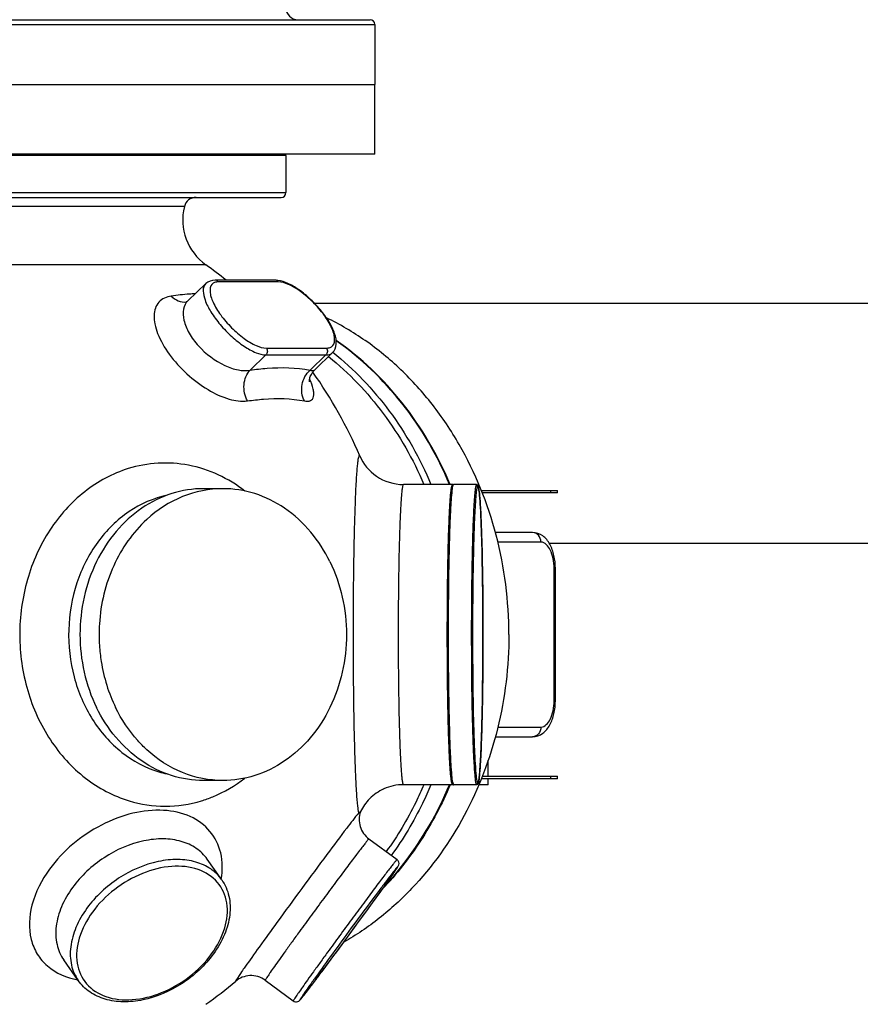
# Model space of a CAD drawing. Header units: metres. Extents: x 70279.8 to 70377.7, y 409251.8 to 409331.5.
# Tile 77 of 244: x 70311.607 to 70311.957, y 409309.406 to 409309.816. Entities that reach past the tile are written whole.
import ezdxf

# ---------------------------------------------------------------- set-up
doc = ezdxf.new("R2010")
doc.units = ezdxf.units.M
doc.layers.add('02___PRT_ALL_AXES', color=7, linetype='Continuous')
doc.layers.add('1_AXES', color=7, linetype='Continuous')

# ---------------------------------------------------------------- blocks, each defined once
blk = doc.blocks.new('PASS UNIT_20170322')
at = {"linetype": 'Continuous'}
for p, q in [((983.5, 748.38), (983.5, 1108.38)), ((1012.5, 1108.38), (1012.5, 748.38)), ((983, 785.38), (983, 1071.38)), ((967.5, 993.82), (967.5, 785.38)), ((965.5, 983.8), (965.5, 787.38)), ((937.43, 818.71), (937.43, 967.78)), ((961.71, 827.68), (961.71, 963.57)), ((639.46, 871.87), (648.04, 877.9)), ((639.75, 872.12), (639.74, 872.07)), ((831.44, 843.34), (831.41, 843.37)), ((922.43, 826.24), (929.64, 818.8)), ((681.4, 812.12), (689.98, 818.15)), ((722.75, 811.69), (722.75, 819.64)), ((844.25, 811.69), (844.25, 819.64)), ((930.35, 788.57), (930.35, 813.57)), ((931.06, 789.9), (931.06, 814.9)), ((899.95, 793.75), (893.61, 800.29)), ((639.59, 794.02), (631.01, 782.32)), ((899.95, 793.75), (899.95, 768.75)), ((902.77, 793.53), (902.77, 768.53)), ((983, 785.38), (967.5, 785.38)), ((899.95, 768.75), (893.61, 775.29)), ((893.7, 773.4), (900.91, 765.96)), ((921.5, 773.54), (921.5, 407.51)), ((709.3, 755.1), (709.73, 754.42)), ((698.44, 750.82), (689.85, 739.12)), ((983.5, 748.38), (1012.5, 748.38)), ((719.22, 744.7), (719.23, 744.68)), ((721, 716.01), (721, 736.47)), ((846, 716.01), (846, 736.47)), ((721, 706.02), (721, 715.51)), ((721.19, 715.68), (721.12, 715.64)), ((845.67, 715.73), (845.86, 715.66)), ((846, 706.02), (846, 715.51)), ((723.5, 672.35), (723.5, 703.97)), ((724.5, 703.57), (724.5, 672.35)), ((842.5, 672.35), (842.5, 703.57)), ((843.5, 703.97), (843.5, 672.35)), ((741, 698.14), (741, 682.69)), ((745, 697.11), (745, 679.23)), ((822, 679.23), (822, 697.11)), ((826, 682.69), (826, 698.14)), ((723.5, 675.03), (724.5, 675.03)), ((723.5, 672.35), (724.5, 672.35)), ((756, 673.73), (756, 673.19)), ((756, 673.73), (811, 673.73)), ((756, 673.19), (811, 673.19)), ((811, 673.73), (811, 673.19)), ((821.5, 675.75), (821.5, 491.38)), ((842.5, 675.03), (843.5, 675.03)), ((842.5, 672.35), (843.5, 672.35))]:
    blk.add_line(p, q, dxfattribs=at)
for points in [[(922.43, 826.24), (922.29, 826.39), (922.15, 826.57), (922.05, 826.74), (922, 826.85), (921.98, 826.9)], [(888.9, 775.62), (888.84, 775.61), (888.77, 775.6), (888.76, 775.6), (888.8, 775.6), (888.89, 775.6), (889.04, 775.61), (889.24, 775.6), (889.49, 775.58), (889.79, 775.54), (890.13, 775.47), (890.51, 775.37), (890.93, 775.23), (891.38, 775.04), (891.85, 774.81), (892.35, 774.51), (892.85, 774.16), (893.35, 773.74), (893.7, 773.4)]]:
    blk.add_lwpolyline(points, dxfattribs=at)
for centre, radius, start, end in [((783.5, 791.56), 71.65, 86.4078, 93.5869), ((768.1, 825.64), 43.62, 163.1478, 167.7293), ((956.16, 805.36), 23, 76.041, 144.5305), ((928.51, 827.65), 6.57, 186.5242, 186.9255), ((960.5, 822.83), 5, 0, 76.041), ((783.5, 928.38), 189, 215.4695, 220.2297), ((783.5, 928.38), 189, 321.3381, 324.5305), ((967.5, 787.38), 2, 180, 270), ((983, 785.88), 0.5, 270, 345), ((783.5, 928.38), 189, 293.1686, 305.3313), ((706.55, 745.23), 9.66, 70.3788, 71.0198), ((721.63, 716.03), 0.638, 210.6513, 218.126), ((721.67, 714.59), 1.19, 112.9626, 113.9652), ((845.53, 715.03), 0.709, 60.794, 62.5854), ((845.37, 716.03), 0.638, 322.0867, 329.3461), ((842.8, 714.02), 9.05, 281.1862, 281.8661), ((842.53, 715.88), 10.94, 280.7278, 281.191), ((842.94, 713.85), 8.87, 281.1635, 282.5149)]:
    blk.add_arc(centre, radius, start, end, dxfattribs=at)
for points, knots in [([(852.59, 851.08), (850.56, 857.6), (843.73, 870.27), (827.34, 884.86), (806.47, 894.17), (783.28, 897.32), (760.12, 894.05), (739.31, 884.64), (723.02, 869.96), (716.28, 857.26), (714.31, 850.73)], [0, 0, 0, 0, 0.116383, 0.238959, 0.367704, 0.500177, 0.632613, 0.761261, 0.883713, 1, 1, 1, 1]), ([(685.86, 883.83), (681.36, 887.1), (672.01, 892.02), (658.91, 892.78), (650.34, 889.24), (643.39, 883.34), (640.59, 876.67), (639.75, 872.12)], [0, 0, 0, 0, 0.288, 0.53476, 0.648248, 0.760609, 1, 1, 1, 1]), ([(678.18, 874.28), (675.69, 876.09), (670.57, 879.07), (662.4, 881.42), (654.59, 881.23), (649.97, 879.25), (648.04, 877.9)], [0, 0, 0, 0, 0.285971, 0.546351, 0.781333, 1, 1, 1, 1]), ([(681.69, 812.31), (685.28, 811.71), (692.48, 811.69), (702.2, 816.41), (708.58, 825.31), (710.98, 836.8), (709.56, 849.63), (702.98, 866.92), (693.51, 878.27), (685.86, 883.83)], [0, 0, 0, 0, 0.11153, 0.214253, 0.319092, 0.435597, 0.566833, 0.709727, 1, 1, 1, 1]), ([(669.6, 868.26), (667.11, 870.06), (661.99, 873.05), (653.82, 875.39), (646, 875.2), (641.38, 873.22), (639.46, 871.87)], [0, 0, 0, 0, 0.285971, 0.546351, 0.781333, 1, 1, 1, 1]), ([(689.98, 818.15), (691.74, 819.38), (694.91, 822.65), (697.78, 829.09), (698.75, 836.65), (697.51, 847.88), (691.44, 861.71), (683.07, 870.73), (678.18, 874.28)], [0, 0, 0, 0, 0.098986, 0.204275, 0.319757, 0.446173, 0.721371, 1, 1, 1, 1]), ([(841.52, 834.91), (840.3, 840.52), (835.41, 851.63), (822.36, 864.75), (805.1, 873.42), (785.55, 876.79), (765.78, 874.56), (747.89, 866.92), (733.84, 854.63), (728.03, 843.84), (726.35, 838.29)], [0, 0, 0, 0, 0.115621, 0.237268, 0.365475, 0.497996, 0.630948, 0.760294, 0.883342, 1, 1, 1, 1]), ([(650.59, 815.56), (645.74, 819.08), (637.46, 828.02), (631.48, 841.77), (630.3, 852.98), (631.34, 860.62), (634.33, 867.21), (637.62, 870.58), (639.46, 871.87)], [0, 0, 0, 0, 0.275102, 0.546894, 0.672733, 0.789085, 0.897018, 1, 1, 1, 1]), ([(667.91, 865.99), (664.65, 868.35), (657.89, 871.97), (646.96, 873.26), (637.42, 869.1), (631.86, 860.15), (630.89, 848.81), (635.03, 832.51), (643.47, 821.51), (650.58, 816.34)], [0, 0, 0, 0, 0.131909, 0.246442, 0.348931, 0.454242, 0.574794, 0.711964, 1, 1, 1, 1]), ([(844.25, 819.64), (844.25, 824.14), (842.81, 833.3), (836.56, 845.94), (826.7, 856.7), (809.57, 867.72), (783.52, 873.49), (762.45, 868.82), (753.12, 864.26)], [0, 0, 0, 0, 0.113373, 0.229557, 0.350454, 0.476575, 0.738287, 1, 1, 1, 1]), ([(650.58, 816.34), (653.84, 813.98), (660.6, 810.36), (671.53, 809.07), (681.07, 813.23), (686.63, 822.18), (687.6, 833.52), (683.46, 849.82), (675.02, 860.82), (667.91, 865.99)], [0, 0, 0, 0, 0.131909, 0.246442, 0.348931, 0.454242, 0.574794, 0.711964, 1, 1, 1, 1]), ([(681.4, 812.12), (683.16, 813.35), (686.32, 816.62), (689.19, 823.06), (690.17, 830.62), (688.92, 841.85), (682.85, 855.68), (674.49, 864.7), (669.6, 868.26)], [0, 0, 0, 0, 0.098986, 0.204275, 0.319757, 0.446173, 0.721371, 1, 1, 1, 1]), ([(722.75, 819.64), (722.75, 824.14), (724.2, 833.31), (732.62, 850.39), (744.4, 859.98), (753.12, 864.26)], [0, 0, 0, 0, 0.238923, 0.48377, 1, 1, 1, 1]), ([(779.02, 863.07), (776.75, 862.93), (767.85, 861.95), (759.13, 859.25), (753.12, 856.31)], [0, 0, 0, 0, 0.253599, 1, 1, 1, 1]), ([(831.41, 843.37), (826.07, 849.17), (812.39, 858.72), (796.27, 862.55), (787.99, 863.07)], [0, 0, 0, 0, 0.487276, 1, 1, 1, 1]), ([(735.56, 843.34), (736.77, 844.66), (741.98, 849.79), (748.17, 853.88), (753.12, 856.31)], [0, 0, 0, 0, 0.24479, 1, 1, 1, 1]), ([(843.27, 802.48), (848.53, 809.29), (856.15, 825.29), (855.07, 843.07), (852.59, 851.08)], [0, 0, 0, 0, 0.506121, 1, 1, 1, 1]), ([(722.75, 811.69), (722.75, 817.38), (725.09, 829.06), (731.58, 839), (735.56, 843.34)], [0, 0, 0, 0, 0.490719, 1, 1, 1, 1]), ([(844.25, 811.69), (844.25, 817.38), (841.91, 829.06), (835.43, 838.99), (831.44, 843.34)], [0, 0, 0, 0, 0.490721, 1, 1, 1, 1]), ([(924.45, 833.17), (924.18, 835.07), (922.48, 839.04), (917.13, 840.59), (912.62, 840.08), (906.97, 838.34), (899.71, 834.04), (891.82, 826.88), (885.41, 818.39), (881.36, 809.84), (880.45, 803.95), (880.8, 801.44)], [0, 0, 0, 0, 0.084068, 0.169227, 0.222033, 0.283001, 0.426479, 0.587533, 0.747699, 0.88905, 1, 1, 1, 1]), ([(924.45, 833.17), (923.59, 832.34), (922.21, 830.39), (921.86, 828.01), (921.99, 826.9)], [0, 0, 0, 0, 0.517849, 1, 1, 1, 1]), ([(925.37, 823.2), (925.34, 824), (925.16, 827.33), (924.81, 830.65), (924.45, 833.17)], [0, 0, 0, 0, 0.238924, 1, 1, 1, 1]), ([(922.43, 826.24), (921.53, 827.16), (918.81, 828.5), (913.94, 828.05), (908.68, 825.77), (901.7, 820.54), (896.22, 813.37), (893.48, 805.62), (893.29, 801.9), (893.61, 800.29)], [0, 0, 0, 0, 0.08494, 0.187172, 0.313751, 0.459714, 0.760545, 0.891949, 1, 1, 1, 1]), ([(714.31, 820.59), (714.79, 818.97), (717.08, 812.53), (720.59, 806.54), (723.73, 802.47)], [0, 0, 0, 0, 0.246569, 1, 1, 1, 1]), ([(929.64, 818.8), (928.06, 820.42), (922.84, 819.45), (917.59, 816.6), (912.35, 812.78), (907.56, 808.13), (903.57, 803.12), (900.88, 798.36), (899.95, 795.14), (899.95, 793.75)], [0, 0, 0, 0, 0.160459, 0.29242, 0.448089, 0.6123, 0.768304, 0.900872, 1, 1, 1, 1]), ([(930.35, 813.57), (930.35, 814.1), (930.22, 815.1), (929.03, 816.85), (926.57, 817.18), (924.07, 816.62), (920.69, 815.31), (916.24, 812.53), (911.19, 808.17), (906.85, 803.19), (903.86, 798.34), (902.77, 794.98), (902.77, 793.53)], [0, 0, 0, 0, 0.038765, 0.072161, 0.147491, 0.1995, 0.261804, 0.412045, 0.581907, 0.749642, 0.893996, 1, 1, 1, 1]), ([(681.4, 812.12), (679.38, 810.71), (674.59, 808.64), (666.54, 808.4), (658.25, 810.75), (653.08, 813.75), (650.59, 815.56)], [0, 0, 0, 0, 0.224296, 0.461425, 0.719603, 1, 1, 1, 1]), ([(813.88, 767.08), (804.55, 762.51), (783.48, 757.85), (757.43, 763.61), (740.3, 774.64), (730.44, 785.4), (724.19, 798.03), (722.75, 807.19), (722.75, 811.69)], [0, 0, 0, 0, 0.261713, 0.523425, 0.649546, 0.770443, 0.886627, 1, 1, 1, 1]), ([(813.88, 767.08), (822.6, 771.35), (834.38, 780.95), (842.8, 798.02), (844.25, 807.19), (844.25, 811.69)], [0, 0, 0, 0, 0.51623, 0.761077, 1, 1, 1, 1]), ([(663.67, 789.13), (660.27, 791.61), (654.67, 795.68), (645.46, 802.19), (643.32, 803.73), (638.88, 806.69), (639.21, 806.31)], [0, 0, 0, 0, 0.422439, 0.750571, 0.949969, 1, 1, 1, 1]), ([(639.59, 794.02), (640.92, 795.83), (642.3, 800.37), (640.55, 804.72), (639.21, 806.31)], [0, 0, 0, 0, 0.518844, 1, 1, 1, 1]), ([(880.8, 801.44), (882.83, 802.54), (887.49, 803.51), (892.02, 801.78), (893.61, 800.29)], [0, 0, 0, 0, 0.515871, 1, 1, 1, 1]), ([(880.8, 801.44), (881.11, 799.23), (881.99, 791.35), (881.91, 783.29), (880.8, 777.7)], [0, 0, 0, 0, 0.282242, 1, 1, 1, 1]), ([(893.61, 800.29), (893.94, 797.96), (894.86, 789.67), (894.77, 781.18), (893.61, 775.29)], [0, 0, 0, 0, 0.282242, 1, 1, 1, 1]), ([(659.85, 779.76), (658.44, 780.78), (655.74, 782.74), (651.88, 785.52), (648.43, 787.99), (645.47, 790.08), (643.35, 791.57), (641.96, 792.53), (641.15, 793.08), (640.53, 793.48), (640.04, 793.81), (639.79, 793.91), (639.61, 794.05), (639.59, 794.02)], [0, 0, 0, 0, 0.210215, 0.403942, 0.576522, 0.723792, 0.842206, 0.889673, 0.928916, 0.959704, 0.981859, 0.995267, 1, 1, 1, 1]), ([(902.77, 793.53), (902.36, 793.24), (901.31, 792.95), (900.3, 793.39), (899.95, 793.75)], [0, 0, 0, 0, 0.503989, 1, 1, 1, 1]), ([(709.3, 755.1), (707.23, 756.8), (701.44, 761.2), (686.29, 772.61), (673.14, 782.25), (663.67, 789.13)], [0, 0, 0, 0, 0.140882, 0.382994, 1, 1, 1, 1]), ([(900.91, 765.96), (901.8, 765.04), (904.66, 764), (909.19, 765.04), (914.03, 767.44), (918.99, 771.07), (923.64, 775.53), (927.49, 780.37), (930.17, 785.12), (931.06, 788.41), (931.06, 789.9)], [0, 0, 0, 0, 0.08989, 0.192263, 0.3186, 0.465309, 0.620034, 0.76785, 0.896022, 1, 1, 1, 1]), ([(902.77, 768.53), (902.77, 768.01), (902.89, 767), (904.08, 765.25), (906.55, 764.93), (909.04, 765.49), (912.43, 766.8), (916.87, 769.58), (921.93, 773.93), (926.26, 778.92), (929.25, 783.77), (930.35, 787.13), (930.35, 788.57)], [0, 0, 0, 0, 0.038765, 0.072161, 0.147491, 0.1995, 0.261804, 0.412045, 0.581907, 0.749642, 0.893996, 1, 1, 1, 1]), ([(631.01, 782.32), (630.63, 781.82), (630.47, 780.7), (631.16, 779.69), (631.87, 779.08), (632.77, 778.34), (634.01, 777.37), (635.6, 776.14), (638.38, 774.02), (644.71, 769.24), (654.87, 761.7), (663.45, 755.42), (667.92, 752.17)], [0, 0, 0, 0, 0.038738, 0.057276, 0.073607, 0.096557, 0.128812, 0.170328, 0.220624, 0.344657, 0.659267, 1, 1, 1, 1]), ([(651.26, 768.06), (649.86, 769.08), (647.15, 771.04), (643.29, 773.83), (639.84, 776.29), (636.89, 778.39), (634.77, 779.87), (633.37, 780.83), (632.57, 781.38), (631.94, 781.79), (631.45, 782.12), (631.21, 782.22), (631.03, 782.35), (631.01, 782.32)], [0, 0, 0, 0, 0.210215, 0.403942, 0.576522, 0.723792, 0.842206, 0.889673, 0.928916, 0.959704, 0.981859, 0.995267, 1, 1, 1, 1]), ([(650.58, 766.05), (647.44, 768.33), (643.04, 771.51), (637.65, 775.35), (635.04, 777.18), (633.41, 778.3), (632.54, 778.87), (632, 779.25), (631.67, 779.42), (631.55, 779.52), (631.34, 779.5), (631.83, 779.18), (632.11, 778.86), (632.93, 778.24), (633.86, 777.49), (635.65, 776.1), (638.4, 774), (642.3, 771.06), (648.62, 766.34), (657.22, 759.98), (664.31, 754.79), (667.91, 752.18)], [0, 0, 0, 0, 0.168961, 0.235975, 0.28775, 0.307278, 0.322303, 0.332685, 0.336105, 0.338338, 0.339402, 0.34347, 0.352281, 0.36577, 0.383814, 0.406242, 0.463345, 0.534891, 0.618131, 0.806577, 1, 1, 1, 1]), ([(698.44, 750.82), (698.45, 750.84), (698.36, 750.92), (698.25, 751.05), (697.99, 751.27), (697.48, 751.7), (696.57, 752.42), (695.21, 753.49), (693.47, 754.83), (691.39, 756.42), (689, 758.23), (685.28, 761.02), (680.13, 764.86), (673.56, 769.73), (666.73, 774.74), (662.13, 778.1), (659.85, 779.76)], [0, 0, 0, 0, 0.001474, 0.005511, 0.012169, 0.021437, 0.047676, 0.083873, 0.129522, 0.183985, 0.246497, 0.31618, 0.473056, 0.645828, 0.824818, 1, 1, 1, 1]), ([(880.8, 777.7), (882.83, 778.75), (887.75, 779.42), (892.09, 777.01), (893.61, 775.29)], [0, 0, 0, 0, 0.49967, 1, 1, 1, 1]), ([(880.8, 777.7), (880.63, 776.87), (880.54, 775.55), (881.55, 774.27), (882.67, 773.82), (884.07, 773.74), (886.58, 774.13), (888.52, 774.89), (889.89, 775.51)], [0, 0, 0, 0, 0.207573, 0.291058, 0.381655, 0.493179, 0.632484, 1, 1, 1, 1]), ([(893.61, 775.29), (893.54, 775.09), (893.37, 774.49), (893.4, 773.71), (893.7, 773.4)], [0, 0, 0, 0, 0.328404, 1, 1, 1, 1]), ([(689.85, 739.12), (689.87, 739.14), (689.77, 739.23), (689.67, 739.35), (689.4, 739.57), (688.9, 740), (687.99, 740.73), (686.62, 741.8), (684.89, 743.14), (682.81, 744.72), (680.41, 746.53), (676.7, 749.33), (671.55, 753.17), (664.97, 758.03), (658.14, 763.05), (653.54, 766.41), (651.26, 768.06)], [0, 0, 0, 0, 0.001474, 0.005511, 0.012169, 0.021437, 0.047676, 0.083873, 0.129522, 0.183985, 0.246497, 0.31618, 0.473056, 0.645828, 0.824818, 1, 1, 1, 1]), ([(899.26, 767.66), (892.39, 759.11), (876.04, 743.53), (856.44, 732.39), (846, 727.92)], [0, 0, 0, 0, 0.491369, 1, 1, 1, 1]), ([(899.95, 768.75), (899.95, 768.47), (900.01, 767.48), (900.41, 766.48), (900.91, 765.96)], [0, 0, 0, 0, 0.283401, 1, 1, 1, 1]), ([(902.77, 768.53), (902.36, 768.24), (901.31, 767.95), (900.3, 768.39), (899.95, 768.75)], [0, 0, 0, 0, 0.503989, 1, 1, 1, 1]), ([(667.91, 752.18), (671.05, 749.89), (675.45, 746.71), (680.84, 742.87), (683.45, 741.05), (685.08, 739.92), (685.95, 739.35), (686.49, 738.98), (686.82, 738.81), (686.94, 738.71), (687.15, 738.72), (686.66, 739.05), (686.38, 739.36), (685.56, 739.99), (684.63, 740.74), (682.84, 742.12), (680.09, 744.23), (676.19, 747.16), (669.87, 751.89), (661.27, 758.25), (654.18, 763.43), (650.58, 766.05)], [0, 0, 0, 0, 0.168961, 0.235975, 0.28775, 0.307278, 0.322303, 0.332685, 0.336105, 0.338338, 0.339402, 0.34347, 0.352281, 0.36577, 0.383814, 0.406242, 0.463345, 0.534891, 0.618131, 0.806577, 1, 1, 1, 1]), ([(901.05, 765.86), (893.98, 757.02), (877.09, 740.95), (856.81, 729.54), (846.01, 725)], [0, 0, 0, 0, 0.491236, 1, 1, 1, 1]), ([(846.01, 717.19), (858.07, 722.26), (880.57, 735.31), (898.62, 754.14), (905.83, 764.45)], [0, 0, 0, 0, 0.509871, 1, 1, 1, 1]), ([(846.01, 717.25), (858.06, 722.32), (880.54, 735.35), (898.59, 754.15), (905.79, 764.45)], [0, 0, 0, 0, 0.509938, 1, 1, 1, 1]), ([(709.69, 754.36), (707.78, 755.02), (703.33, 755.13), (699.69, 752.52), (698.44, 750.82)], [0, 0, 0, 0, 0.490024, 1, 1, 1, 1]), ([(858.11, 754.83), (858.11, 754.97), (857.49, 755.18), (856.61, 755.37), (854.87, 755.61), (852.6, 755.83), (849.66, 756.05), (844.6, 756.35), (836.96, 756.67), (826.43, 756.98), (814.34, 757.22), (801.16, 757.38), (782.75, 757.47), (760.63, 757.37), (739.89, 757), (725.89, 756.5), (718.23, 756.14), (712.95, 755.68), (710.2, 755.4), (709.3, 755.1)], [0, 0, 0, 0, 0.002796, 0.009732, 0.021012, 0.03658, 0.056312, 0.080038, 0.138598, 0.210177, 0.292214, 0.381766, 0.475621, 0.66273, 0.826924, 0.89291, 0.944871, 0.980968, 1, 1, 1, 1]), ([(709.73, 754.42), (709.74, 754.4), (709.76, 754.37), (709.78, 754.33), (709.8, 754.33)], [0, 0, 0, 0, 0.692646, 1, 1, 1, 1]), ([(719.23, 744.68), (718.24, 746.85), (715.58, 750.7), (711.77, 753.39), (709.8, 754.33)], [0, 0, 0, 0, 0.521163, 1, 1, 1, 1]), ([(857.86, 754.62), (854.54, 753.2), (848.36, 748.12), (846, 740.4), (846, 736.47)], [0, 0, 0, 0, 0.479333, 1, 1, 1, 1]), ([(857.86, 754.62), (857.9, 754.64), (857.99, 754.68), (858.11, 754.76), (858.11, 754.83)], [0, 0, 0, 0, 0.364636, 1, 1, 1, 1]), ([(667.92, 752.17), (670.56, 750.25), (674.34, 747.52), (679.07, 744.13), (681.91, 742.12), (684.16, 740.55), (685.66, 739.53), (686.55, 738.95), (687.1, 738.61), (687.8, 738.28), (688.88, 738.28), (689.59, 738.77), (689.85, 739.12)], [0, 0, 0, 0, 0.370013, 0.526603, 0.658707, 0.76307, 0.837524, 0.863531, 0.8835, 0.910321, 0.950375, 1, 1, 1, 1]), ([(678.47, 744.54), (681.51, 741.69), (694.37, 730.71), (709.24, 722.13), (720.99, 717.19)], [0, 0, 0, 0, 0.24587, 1, 1, 1, 1]), ([(678.7, 744.37), (681.72, 741.55), (694.53, 730.67), (709.32, 722.16), (720.99, 717.25)], [0, 0, 0, 0, 0.245864, 1, 1, 1, 1]), ([(721, 727.92), (718.52, 728.99), (708.83, 733.45), (699.62, 738.96), (693.16, 743.63)], [0, 0, 0, 0, 0.252864, 1, 1, 1, 1]), ([(720.99, 725), (718.37, 726.1), (708.12, 730.75), (698.4, 736.56), (691.59, 741.5)], [0, 0, 0, 0, 0.252976, 1, 1, 1, 1]), ([(846, 736.47), (846, 736.59), (845.45, 736.76), (844.66, 736.94), (843.1, 737.14), (841.07, 737.33), (838.44, 737.52), (833.93, 737.77), (827.13, 738.05), (817.78, 738.31), (807.11, 738.5), (795.54, 738.62), (783.5, 738.66), (771.46, 738.62), (759.89, 738.5), (749.22, 738.31), (739.87, 738.05), (733.07, 737.77), (728.56, 737.52), (725.93, 737.33), (723.9, 737.14), (722.34, 736.94), (721.55, 736.76), (721, 736.59), (721, 736.47)], [0, 0, 0, 0, 0.002947, 0.010326, 0.022336, 0.038907, 0.059895, 0.085106, 0.147202, 0.222828, 0.309089, 0.402677, 0.5, 0.597323, 0.690911, 0.777172, 0.852798, 0.914894, 0.940105, 0.961093, 0.977664, 0.989674, 0.997053, 1, 1, 1, 1]), ([(721, 716.01), (721, 716.13), (721.55, 716.31), (722.34, 716.48), (723.9, 716.68), (725.93, 716.87), (728.56, 717.06), (733.07, 717.31), (739.87, 717.59), (749.22, 717.85), (759.89, 718.04), (771.46, 718.16), (783.5, 718.2), (795.54, 718.16), (807.11, 718.04), (817.78, 717.85), (827.13, 717.59), (833.93, 717.31), (838.44, 717.06), (841.07, 716.87), (843.1, 716.68), (844.66, 716.48), (845.45, 716.31), (846, 716.13), (846, 716.01)], [0, 0, 0, 0, 0.002947, 0.010326, 0.022336, 0.038907, 0.059895, 0.085106, 0.147202, 0.222828, 0.309089, 0.402677, 0.5, 0.597323, 0.690911, 0.777172, 0.852798, 0.914894, 0.940105, 0.961093, 0.977664, 0.989674, 0.997053, 1, 1, 1, 1]), ([(721.95, 715.89), (722.91, 716.08), (725.48, 716.34), (730.22, 716.67), (736.67, 716.97), (748.02, 717.34), (764.55, 717.63), (785.65, 717.73), (803.54, 717.61), (817.02, 717.36), (825.74, 717.13), (833.1, 716.85), (838.9, 716.56), (842.89, 716.19), (844.98, 715.97), (845.67, 715.73)], [0, 0, 0, 0, 0.023743, 0.062529, 0.11517, 0.180001, 0.337659, 0.515554, 0.691153, 0.77105, 0.842214, 0.902379, 0.949633, 0.982492, 1, 1, 1, 1]), ([(721.12, 715.64), (721.08, 715.63), (721.03, 715.59), (721, 715.53), (721, 715.51)], [0, 0, 0, 0, 0.602381, 1, 1, 1, 1]), ([(721.95, 715.89), (721.87, 715.87), (721.62, 715.82), (721.37, 715.76), (721.21, 715.69)], [0, 0, 0, 0, 0.312595, 1, 1, 1, 1]), ([(845.88, 715.65), (845.91, 715.63), (845.96, 715.59), (846, 715.53), (846, 715.51)], [0, 0, 0, 0, 0.603968, 1, 1, 1, 1]), ([(721.95, 706.39), (721.71, 706.35), (721.43, 706.28), (721, 706.12), (721, 706.02)], [0, 0, 0, 0, 0.707438, 1, 1, 1, 1]), ([(844.57, 705.13), (843.53, 704.94), (840.77, 704.67), (835.72, 704.32), (828.9, 704.03), (816.98, 703.65), (799.77, 703.38), (781.63, 703.33), (766.74, 703.42), (756.17, 703.56), (746.54, 703.76), (738.13, 704.03), (731.4, 704.3), (726.09, 704.7), (723.23, 704.91), (721, 705.45), (721, 706.02)], [0, 0, 0, 0, 0.025641, 0.066884, 0.122573, 0.190868, 0.355679, 0.539085, 0.63002, 0.71629, 0.794957, 0.863348, 0.919148, 0.960512, 0.986276, 1, 1, 1, 1]), ([(722.44, 705.89), (722.11, 705.83), (720.94, 705.52), (722.62, 705.07), (723.64, 704.95), (726.17, 704.66), (730.14, 704.4), (736.22, 704.1), (743.66, 703.85), (752.31, 703.63), (758.44, 703.53), (761.66, 703.49)], [0, 0, 0, 0, 0.024524, 0.048399, 0.076487, 0.115339, 0.224255, 0.372058, 0.55438, 0.765797, 1, 1, 1, 1]), ([(846, 706.02), (846, 706.13), (845.51, 706.3), (844.8, 706.46), (843.41, 706.65), (841.59, 706.83), (839.24, 707.01), (835.19, 707.26), (829.05, 707.53), (820.58, 707.79), (810.83, 707.99), (800.14, 708.13), (785.1, 708.22), (766.8, 708.16), (749.47, 707.89), (737.49, 707.51), (730.67, 707.21), (725.67, 706.86), (722.95, 706.59), (721.95, 706.39)], [0, 0, 0, 0, 0.002704, 0.009365, 0.020193, 0.035139, 0.054091, 0.076895, 0.133256, 0.202309, 0.281696, 0.368701, 0.460346, 0.64495, 0.810438, 0.878805, 0.934355, 0.975202, 1, 1, 1, 1]), ([(844.66, 705.16), (844.8, 705.19), (845.05, 705.25), (845.31, 705.34), (845.51, 705.45), (845.47, 705.63), (845.25, 705.71), (844.75, 705.88), (843.71, 706.04), (842.07, 706.24), (838.77, 706.52), (834.78, 706.74), (830.11, 706.95), (825.93, 707.1), (821.33, 707.23), (816.38, 707.35), (811.11, 707.46), (803.6, 707.57), (789.82, 707.7), (770.54, 707.68), (752.09, 707.43), (739.2, 707.05), (731.83, 706.74), (726.43, 706.38), (723.51, 706.1), (722.44, 705.89)], [0, 0, 0, 0, 0.003511, 0.005889, 0.007225, 0.008093, 0.009698, 0.012386, 0.021196, 0.034599, 0.0525, 0.101107, 0.131359, 0.165207, 0.202329, 0.24237, 0.284949, 0.329658, 0.423746, 0.617843, 0.795338, 0.869269, 0.929433, 0.973552, 1, 1, 1, 1]), ([(821.4, 703.8), (826.45, 703.94), (833.18, 704.15), (840.89, 704.68), (843.56, 704.94), (844.56, 705.14)], [0, 0, 0, 0, 0.653569, 0.869051, 1, 1, 1, 1]), ([(846, 706.02), (846, 705.85), (845.73, 705.35), (845.18, 705.27), (844.86, 705.19)], [0, 0, 0, 0, 0.331636, 1, 1, 1, 1]), ([(761.66, 703.49), (766.76, 703.42), (786.68, 703.27), (806.59, 703.4), (821.4, 703.8)], [0, 0, 0, 0, 0.256231, 1, 1, 1, 1]), ([(741, 682.69), (741, 681.21), (742.1, 678.16), (745.89, 675.2), (750.68, 673.55), (754.18, 673.19), (756, 673.19)], [0, 0, 0, 0, 0.228157, 0.461939, 0.719725, 1, 1, 1, 1]), ([(745, 679.23), (744, 679.23), (741.99, 679.84), (741, 681.78), (741, 682.69)], [0, 0, 0, 0, 0.525319, 1, 1, 1, 1]), ([(811, 673.19), (812.82, 673.19), (816.32, 673.55), (821.11, 675.2), (824.9, 678.16), (826, 681.21), (826, 682.69)], [0, 0, 0, 0, 0.280288, 0.538076, 0.771849, 1, 1, 1, 1]), ([(822, 679.23), (823, 679.23), (825.01, 679.84), (826, 681.78), (826, 682.69)], [0, 0, 0, 0, 0.525319, 1, 1, 1, 1]), ([(745, 679.23), (745, 677.54), (747.84, 675.16), (751.88, 674.01), (754.59, 673.73), (756, 673.73)], [0, 0, 0, 0, 0.387198, 0.675669, 1, 1, 1, 1]), ([(811, 673.73), (812.41, 673.73), (815.12, 674.01), (819.16, 675.16), (822, 677.54), (822, 679.23)], [0, 0, 0, 0, 0.324331, 0.612802, 1, 1, 1, 1])]:
    blk.add_open_spline(points, degree=3, knots=knots, dxfattribs=at)
for points in [[(714.31, 850.73), (712.83, 845.86), (711.29, 835.66), (712.83, 825.45), (714.31, 820.59)], [(931.06, 814.9), (931.06, 816.28), (930.6, 817.8), (929.64, 818.8)], [(930.35, 813.57), (930.75, 813.87), (931.06, 814.4), (931.06, 814.9)], [(930.35, 788.57), (930.75, 788.87), (931.06, 789.4), (931.06, 789.9)], [(721, 736.47), (721, 739.27), (720.38, 742.13), (719.23, 744.68)], [(721, 716.01), (721, 715.91), (721.03, 715.8), (721.08, 715.71)], [(845.92, 715.71), (845.97, 715.8), (846, 715.91), (846, 716.01)]]:
    blk.add_open_spline(points, degree=3, dxfattribs=at)
at = {"layer": '02___PRT_ALL_AXES', "linetype": 'Continuous'}
for p, q in [((721, 701.13), (721, 704.99)), ((721, 701.13), (723.5, 701.13)), ((724.5, 701.13), (731.18, 701.13))]:
    blk.add_line(p, q, dxfattribs=at)
for points, knots in [([(783.5, 692.54), (797.4, 692.54), (825.05, 696.03), (857.13, 708.99), (879.44, 723.95), (894.02, 737.09), (906.22, 751.94), (912.67, 762.89), (915.39, 768.52)], [0, 0, 0, 0, 0.260697, 0.516091, 0.640826, 0.763032, 0.882689, 1, 1, 1, 1]), ([(846, 716.99), (858.11, 722.09), (880.68, 735.19), (898.78, 754.11), (905.99, 764.47)], [0, 0, 0, 0, 0.509988, 1, 1, 1, 1]), ([(783.5, 692.54), (770.35, 692.54), (744.16, 695.67), (707.76, 709.47), (681.78, 727.99), (665.17, 746.14), (658.37, 756.15), (655.41, 761.32)], [0, 0, 0, 0, 0.259951, 0.515144, 0.762041, 0.882175, 1, 1, 1, 1]), ([(721, 716.99), (712.9, 720.4), (697.44, 728.53), (683.7, 739.33), (677.5, 745.25)], [0, 0, 0, 0, 0.506274, 1, 1, 1, 1])]:
    blk.add_open_spline(points, degree=3, knots=knots, dxfattribs=at)
at = {"layer": '1_AXES', "linetype": 'Continuous'}
for p, q in [((1037.5, 1108.38), (1037.5, 748.38)), ((1039.5, 1106.38), (1039.5, 750.38)), ((1037.5, 748.38), (1012.5, 748.38))]:
    blk.add_line(p, q, dxfattribs=at)
for centre, radius, start, end in [((1044.5, 780.38), 5, 90, 180), ((1037.5, 750.38), 2, 270, 0)]:
    blk.add_arc(centre, radius, start, end, dxfattribs=at)

msp = doc.modelspace()

# ---------------------------------------------------------------- block references
at = {"xscale": 0.001, "yscale": 0.001, "zscale": 0.001, "rotation": 90}
msp.add_blockref('PASS UNIT_20170322', (70312.50338, 409308.77649), dxfattribs=at)

doc.saveas('drawing.dxf')
